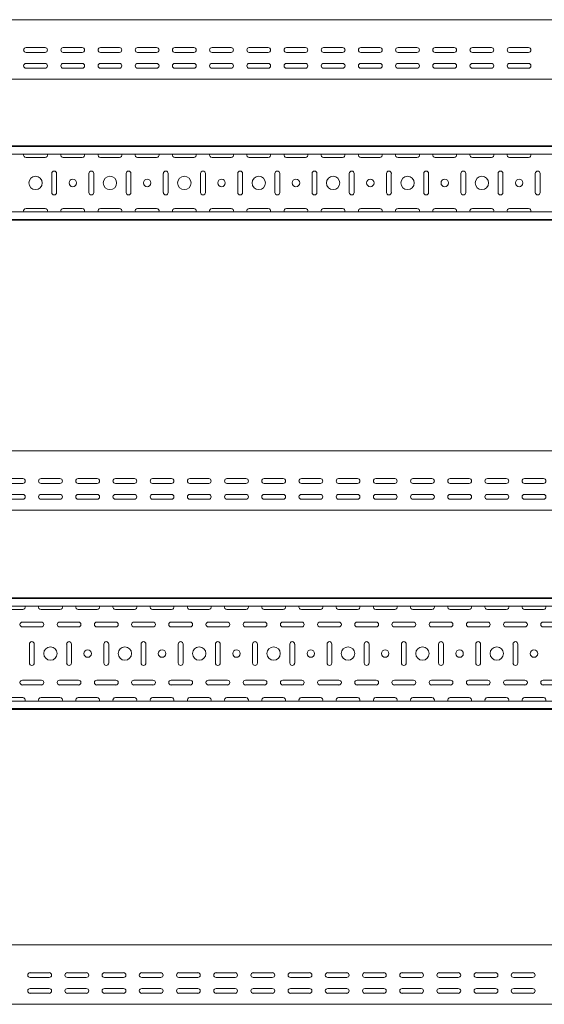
# Model space of a CAD drawing. Header units: millimetres. Extents: x -792 to 3872, y -6969 to -437.
# Tile 17 of 21: x 1616 to 2321, y -1761 to -437. Entities that reach past the tile are written whole.
import ezdxf

# ---------------------------------------------------------------- set-up
doc = ezdxf.new("R2010")
doc.units = ezdxf.units.MM

msp = doc.modelspace()

# ---------------------------------------------------------------- linework, layer by layer
at = {"color": 7, "linetype": 'Continuous', "lineweight": 15}
for p, q in [((3812.4, -437.4), (812.4, -437.4)), ((1624.6, -474.9), (1650.1, -474.9)), ((1674.6, -474.9), (1700.1, -474.9)), ((1724.6, -474.9), (1750.1, -474.9)), ((1774.6, -474.9), (1800.1, -474.9)), ((1824.6, -474.9), (1850.1, -474.9)), ((1874.6, -474.9), (1900.1, -474.9)), ((1924.6, -474.9), (1950.1, -474.9)), ((1974.6, -474.9), (2000.1, -474.9)), ((2024.6, -474.9), (2050.1, -474.9)), ((2074.6, -474.9), (2100.1, -474.9)), ((2124.6, -474.9), (2150.1, -474.9)), ((2174.6, -474.9), (2200.1, -474.9)), ((2224.6, -474.9), (2250.1, -474.9)), ((2274.6, -474.9), (2300.1, -474.9)), ((1650.1, -481.4), (1624.6, -481.4)), ((1700.1, -481.4), (1674.6, -481.4)), ((1750.1, -481.4), (1724.6, -481.4)), ((1800.1, -481.4), (1774.6, -481.4)), ((1850.1, -481.4), (1824.6, -481.4)), ((1900.1, -481.4), (1874.6, -481.4)), ((1950.1, -481.4), (1924.6, -481.4)), ((2000.1, -481.4), (1974.6, -481.4)), ((2050.1, -481.4), (2024.6, -481.4)), ((2100.1, -481.4), (2074.6, -481.4)), ((2150.1, -481.4), (2124.6, -481.4)), ((2200.1, -481.4), (2174.6, -481.4)), ((2250.1, -481.4), (2224.6, -481.4)), ((2300.1, -481.4), (2274.6, -481.4)), ((1624.6, -496.1), (1650.1, -496.1)), ((1650.1, -502.6), (1624.6, -502.6)), ((1674.6, -496.1), (1700.1, -496.1)), ((1700.1, -502.6), (1674.6, -502.6)), ((1724.6, -496.1), (1750.1, -496.1)), ((1750.1, -502.6), (1724.6, -502.6)), ((1774.6, -496.1), (1800.1, -496.1)), ((1800.1, -502.6), (1774.6, -502.6)), ((1824.6, -496.1), (1850.1, -496.1)), ((1850.1, -502.6), (1824.6, -502.6)), ((1874.6, -496.1), (1900.1, -496.1)), ((1900.1, -502.6), (1874.6, -502.6)), ((1924.6, -496.1), (1950.1, -496.1)), ((1950.1, -502.6), (1924.6, -502.6)), ((1974.6, -496.1), (2000.1, -496.1)), ((2000.1, -502.6), (1974.6, -502.6)), ((2024.6, -496.1), (2050.1, -496.1)), ((2050.1, -502.6), (2024.6, -502.6)), ((2074.6, -496.1), (2100.1, -496.1)), ((2100.1, -502.6), (2074.6, -502.6)), ((2124.6, -496.1), (2150.1, -496.1)), ((2150.1, -502.6), (2124.6, -502.6)), ((2174.6, -496.1), (2200.1, -496.1)), ((2200.1, -502.6), (2174.6, -502.6)), ((2224.6, -496.1), (2250.1, -496.1)), ((2250.1, -502.6), (2224.6, -502.6)), ((2274.6, -496.1), (2300.1, -496.1)), ((2300.1, -502.6), (2274.6, -502.6)), ((3812.4, -517.4), (812.4, -517.4)), ((3812.4, -606.8), (812.4, -606.8)), ((3812.4, -607.8), (812.4, -607.8)), ((3812.4, -618), (812.4, -618)), ((1624.6, -622.6), (1650.1, -622.6)), ((1674.6, -622.6), (1700.1, -622.6)), ((1724.6, -622.6), (1750.1, -622.6)), ((1774.6, -622.6), (1800.1, -622.6)), ((1824.6, -622.6), (1850.1, -622.6)), ((1874.6, -622.6), (1900.1, -622.6)), ((1924.6, -622.6), (1950.1, -622.6)), ((1974.6, -622.6), (2000.1, -622.6)), ((2024.6, -622.6), (2050.1, -622.6)), ((2074.6, -622.6), (2100.1, -622.6)), ((2124.6, -622.6), (2150.1, -622.6)), ((2174.6, -622.6), (2200.1, -622.6)), ((2224.6, -622.6), (2250.1, -622.6)), ((2274.6, -622.6), (2300.1, -622.6)), ((1659.1, -644.1), (1659.1, -669.6)), ((1665.6, -669.6), (1665.6, -644.1)), ((1709.1, -644.1), (1709.1, -669.6)), ((1715.6, -669.6), (1715.6, -644.1)), ((1759.1, -644.1), (1759.1, -669.6)), ((1765.6, -669.6), (1765.6, -644.1)), ((1809.1, -644.1), (1809.1, -669.6)), ((1815.6, -669.6), (1815.6, -644.1)), ((1859.1, -644.1), (1859.1, -669.6)), ((1865.6, -669.6), (1865.6, -644.1)), ((1909.1, -644.1), (1909.1, -669.6)), ((1915.6, -669.6), (1915.6, -644.1)), ((1959.1, -644.1), (1959.1, -669.6)), ((1965.6, -669.6), (1965.6, -644.1)), ((2009.1, -644.1), (2009.1, -669.6)), ((2015.6, -669.6), (2015.6, -644.1)), ((2059.1, -644.1), (2059.1, -669.6)), ((2065.6, -669.6), (2065.6, -644.1)), ((2109.1, -644.1), (2109.1, -669.6)), ((2115.6, -669.6), (2115.6, -644.1)), ((2159.1, -644.1), (2159.1, -669.6)), ((2165.6, -669.6), (2165.6, -644.1)), ((2209.1, -644.1), (2209.1, -669.6)), ((2215.6, -669.6), (2215.6, -644.1)), ((2259.1, -644.1), (2259.1, -669.6)), ((2265.6, -669.6), (2265.6, -644.1)), ((2309.1, -644.1), (2309.1, -669.6)), ((2315.6, -669.6), (2315.6, -644.1)), ((3812.4, -695.6), (812.4, -695.6)), ((1650.1, -691.1), (1624.6, -691.1)), ((1700.1, -691.1), (1674.6, -691.1)), ((1750.1, -691.1), (1724.6, -691.1)), ((1800.1, -691.1), (1774.6, -691.1)), ((1850.1, -691.1), (1824.6, -691.1)), ((1900.1, -691.1), (1874.6, -691.1)), ((1950.1, -691.1), (1924.6, -691.1)), ((2000.1, -691.1), (1974.6, -691.1)), ((2050.1, -691.1), (2024.6, -691.1)), ((2100.1, -691.1), (2074.6, -691.1)), ((2150.1, -691.1), (2124.6, -691.1)), ((2200.1, -691.1), (2174.6, -691.1)), ((2250.1, -691.1), (2224.6, -691.1)), ((2300.1, -691.1), (2274.6, -691.1)), ((812.4, -705.8), (3812.4, -705.8)), ((3812.4, -706.8), (812.4, -706.8)), ((3832.4, -1016.7), (832.4, -1016.7)), ((1594.7, -1054.2), (1620.2, -1054.2)), ((1644.7, -1054.2), (1670.2, -1054.2)), ((1694.7, -1054.2), (1720.2, -1054.2)), ((1744.7, -1054.2), (1770.2, -1054.2)), ((1794.7, -1054.2), (1820.2, -1054.2)), ((1844.7, -1054.2), (1870.2, -1054.2)), ((1894.7, -1054.2), (1920.2, -1054.2)), ((1944.7, -1054.2), (1970.2, -1054.2)), ((1994.7, -1054.2), (2020.2, -1054.2)), ((2044.7, -1054.2), (2070.2, -1054.2)), ((2094.7, -1054.2), (2120.2, -1054.2)), ((2144.7, -1054.2), (2170.2, -1054.2)), ((2194.7, -1054.2), (2220.2, -1054.2)), ((2244.7, -1054.2), (2270.2, -1054.2)), ((2294.7, -1054.2), (2320.2, -1054.2)), ((1620.2, -1060.7), (1594.7, -1060.7)), ((1670.2, -1060.7), (1644.7, -1060.7)), ((1720.2, -1060.7), (1694.7, -1060.7)), ((1770.2, -1060.7), (1744.7, -1060.7)), ((1820.2, -1060.7), (1794.7, -1060.7)), ((1870.2, -1060.7), (1844.7, -1060.7)), ((1920.2, -1060.7), (1894.7, -1060.7)), ((1970.2, -1060.7), (1944.7, -1060.7)), ((2020.2, -1060.7), (1994.7, -1060.7)), ((2070.2, -1060.7), (2044.7, -1060.7)), ((2120.2, -1060.7), (2094.7, -1060.7)), ((2170.2, -1060.7), (2144.7, -1060.7)), ((2220.2, -1060.7), (2194.7, -1060.7)), ((2270.2, -1060.7), (2244.7, -1060.7)), ((2320.2, -1060.7), (2294.7, -1060.7)), ((1594.7, -1075.4), (1620.2, -1075.4)), ((1620.2, -1081.9), (1594.7, -1081.9)), ((1644.7, -1075.4), (1670.2, -1075.4)), ((1670.2, -1081.9), (1644.7, -1081.9)), ((1694.7, -1075.4), (1720.2, -1075.4)), ((1720.2, -1081.9), (1694.7, -1081.9)), ((1744.7, -1075.4), (1770.2, -1075.4)), ((1770.2, -1081.9), (1744.7, -1081.9)), ((1794.7, -1075.4), (1820.2, -1075.4)), ((1820.2, -1081.9), (1794.7, -1081.9)), ((1844.7, -1075.4), (1870.2, -1075.4)), ((1870.2, -1081.9), (1844.7, -1081.9)), ((1894.7, -1075.4), (1920.2, -1075.4)), ((1920.2, -1081.9), (1894.7, -1081.9)), ((1944.7, -1075.4), (1970.2, -1075.4)), ((1970.2, -1081.9), (1944.7, -1081.9)), ((1994.7, -1075.4), (2020.2, -1075.4)), ((2020.2, -1081.9), (1994.7, -1081.9)), ((2044.7, -1075.4), (2070.2, -1075.4)), ((2070.2, -1081.9), (2044.7, -1081.9)), ((2094.7, -1075.4), (2120.2, -1075.4)), ((2120.2, -1081.9), (2094.7, -1081.9)), ((2144.7, -1075.4), (2170.2, -1075.4)), ((2170.2, -1081.9), (2144.7, -1081.9)), ((2194.7, -1075.4), (2220.2, -1075.4)), ((2220.2, -1081.9), (2194.7, -1081.9)), ((2244.7, -1075.4), (2270.2, -1075.4)), ((2270.2, -1081.9), (2244.7, -1081.9)), ((2294.7, -1075.4), (2320.2, -1075.4)), ((2320.2, -1081.9), (2294.7, -1081.9)), ((3832.4, -1096.7), (832.4, -1096.7)), ((3832.4, -1214.3), (832.4, -1214.3)), ((3832.4, -1215.3), (832.4, -1215.3)), ((3832.4, -1225.5), (832.4, -1225.5)), ((1594.7, -1230), (1620.2, -1230)), ((1644.7, -1230), (1670.2, -1230)), ((1694.7, -1230), (1720.2, -1230)), ((1744.7, -1230), (1770.2, -1230)), ((1794.7, -1230), (1820.2, -1230)), ((1844.7, -1230), (1870.2, -1230)), ((1894.7, -1230), (1920.2, -1230)), ((1944.7, -1230), (1970.2, -1230)), ((1994.7, -1230), (2020.2, -1230)), ((2044.7, -1230), (2070.2, -1230)), ((2094.7, -1230), (2120.2, -1230)), ((2144.7, -1230), (2170.2, -1230)), ((2194.7, -1230), (2220.2, -1230)), ((2244.7, -1230), (2270.2, -1230)), ((2294.7, -1230), (2320.2, -1230)), ((1645.2, -1247), (1619.7, -1247)), ((1619.7, -1253.5), (1645.2, -1253.5)), ((1695.2, -1247), (1669.7, -1247)), ((1669.7, -1253.5), (1695.2, -1253.5)), ((1745.2, -1247), (1719.7, -1247)), ((1719.7, -1253.5), (1745.2, -1253.5)), ((1795.2, -1247), (1769.7, -1247)), ((1769.7, -1253.5), (1795.2, -1253.5)), ((1845.2, -1247), (1819.7, -1247)), ((1819.7, -1253.5), (1845.2, -1253.5)), ((1895.2, -1247), (1869.7, -1247)), ((1869.7, -1253.5), (1895.2, -1253.5)), ((1945.2, -1247), (1919.7, -1247)), ((1919.7, -1253.5), (1945.2, -1253.5)), ((1995.2, -1247), (1969.7, -1247)), ((1969.7, -1253.5), (1995.2, -1253.5)), ((2045.2, -1247), (2019.7, -1247)), ((2019.7, -1253.5), (2045.2, -1253.5)), ((2095.2, -1247), (2069.7, -1247)), ((2069.7, -1253.5), (2095.2, -1253.5)), ((2145.2, -1247), (2119.7, -1247)), ((2119.7, -1253.5), (2145.2, -1253.5)), ((2195.2, -1247), (2169.7, -1247)), ((2169.7, -1253.5), (2195.2, -1253.5)), ((2245.2, -1247), (2219.7, -1247)), ((2219.7, -1253.5), (2245.2, -1253.5)), ((2295.2, -1247), (2269.7, -1247)), ((2269.7, -1253.5), (2295.2, -1253.5)), ((2345.2, -1247), (2319.7, -1247)), ((2319.7, -1253.5), (2345.2, -1253.5)), ((1629.2, -1276.5), (1629.2, -1302)), ((1635.7, -1302), (1635.7, -1276.5)), ((1679.2, -1276.5), (1679.2, -1302)), ((1685.7, -1302), (1685.7, -1276.5)), ((1729.2, -1276.5), (1729.2, -1302)), ((1735.7, -1302), (1735.7, -1276.5)), ((1779.2, -1276.5), (1779.2, -1302)), ((1785.7, -1302), (1785.7, -1276.5)), ((1829.2, -1276.5), (1829.2, -1302)), ((1835.7, -1302), (1835.7, -1276.5)), ((1879.2, -1276.5), (1879.2, -1302)), ((1885.7, -1302), (1885.7, -1276.5)), ((1929.2, -1276.5), (1929.2, -1302)), ((1935.7, -1302), (1935.7, -1276.5)), ((1979.2, -1276.5), (1979.2, -1302)), ((1985.7, -1302), (1985.7, -1276.5)), ((2029.2, -1276.5), (2029.2, -1302)), ((2035.7, -1302), (2035.7, -1276.5)), ((2079.2, -1276.5), (2079.2, -1302)), ((2085.7, -1302), (2085.7, -1276.5)), ((2129.2, -1276.5), (2129.2, -1302)), ((2135.7, -1302), (2135.7, -1276.5)), ((2179.2, -1276.5), (2179.2, -1302)), ((2185.7, -1302), (2185.7, -1276.5)), ((2229.2, -1276.5), (2229.2, -1302)), ((2235.7, -1302), (2235.7, -1276.5)), ((2279.2, -1276.5), (2279.2, -1302)), ((2285.7, -1302), (2285.7, -1276.5)), ((1645.2, -1325), (1619.7, -1325)), ((1619.7, -1331.5), (1645.2, -1331.5)), ((1695.2, -1325), (1669.7, -1325)), ((1669.7, -1331.5), (1695.2, -1331.5)), ((1745.2, -1325), (1719.7, -1325)), ((1719.7, -1331.5), (1745.2, -1331.5)), ((1795.2, -1325), (1769.7, -1325)), ((1769.7, -1331.5), (1795.2, -1331.5)), ((1845.2, -1325), (1819.7, -1325)), ((1819.7, -1331.5), (1845.2, -1331.5)), ((1895.2, -1325), (1869.7, -1325)), ((1869.7, -1331.5), (1895.2, -1331.5)), ((1945.2, -1325), (1919.7, -1325)), ((1919.7, -1331.5), (1945.2, -1331.5)), ((1995.2, -1325), (1969.7, -1325)), ((1969.7, -1331.5), (1995.2, -1331.5)), ((2045.2, -1325), (2019.7, -1325)), ((2019.7, -1331.5), (2045.2, -1331.5)), ((2095.2, -1325), (2069.7, -1325)), ((2069.7, -1331.5), (2095.2, -1331.5)), ((2145.2, -1325), (2119.7, -1325)), ((2119.7, -1331.5), (2145.2, -1331.5)), ((2195.2, -1325), (2169.7, -1325)), ((2169.7, -1331.5), (2195.2, -1331.5)), ((2245.2, -1325), (2219.7, -1325)), ((2219.7, -1331.5), (2245.2, -1331.5)), ((2295.2, -1325), (2269.7, -1325)), ((2269.7, -1331.5), (2295.2, -1331.5)), ((2345.2, -1325), (2319.7, -1325)), ((2319.7, -1331.5), (2345.2, -1331.5)), ((1620.2, -1348.5), (1594.7, -1348.5)), ((1670.2, -1348.5), (1644.7, -1348.5)), ((1720.2, -1348.5), (1694.7, -1348.5)), ((1770.2, -1348.5), (1744.7, -1348.5)), ((1820.2, -1348.5), (1794.7, -1348.5)), ((1870.2, -1348.5), (1844.7, -1348.5)), ((1920.2, -1348.5), (1894.7, -1348.5)), ((1970.2, -1348.5), (1944.7, -1348.5)), ((2020.2, -1348.5), (1994.7, -1348.5)), ((2070.2, -1348.5), (2044.7, -1348.5)), ((2120.2, -1348.5), (2094.7, -1348.5)), ((2170.2, -1348.5), (2144.7, -1348.5)), ((2220.2, -1348.5), (2194.7, -1348.5)), ((2270.2, -1348.5), (2244.7, -1348.5)), ((2320.2, -1348.5), (2294.7, -1348.5)), ((3832.4, -1353.1), (832.4, -1353.1)), ((832.4, -1363.3), (3832.4, -1363.3)), ((3832.4, -1364.3), (832.4, -1364.3)), ((3867.9, -1680.7), (867.9, -1680.7)), ((1630.1, -1718.2), (1655.6, -1718.2)), ((1680.1, -1718.2), (1705.6, -1718.2)), ((1730.1, -1718.2), (1755.6, -1718.2)), ((1780.1, -1718.2), (1805.6, -1718.2)), ((1830.1, -1718.2), (1855.6, -1718.2)), ((1880.1, -1718.2), (1905.6, -1718.2)), ((1930.1, -1718.2), (1955.6, -1718.2)), ((1980.1, -1718.2), (2005.6, -1718.2)), ((2030.1, -1718.2), (2055.6, -1718.2)), ((2080.1, -1718.2), (2105.6, -1718.2)), ((2130.1, -1718.2), (2155.6, -1718.2)), ((2180.1, -1718.2), (2205.6, -1718.2)), ((2230.1, -1718.2), (2255.6, -1718.2)), ((2280.1, -1718.2), (2305.6, -1718.2)), ((1655.6, -1724.7), (1630.1, -1724.7)), ((1705.6, -1724.7), (1680.1, -1724.7)), ((1755.6, -1724.7), (1730.1, -1724.7)), ((1805.6, -1724.7), (1780.1, -1724.7)), ((1855.6, -1724.7), (1830.1, -1724.7)), ((1905.6, -1724.7), (1880.1, -1724.7)), ((1955.6, -1724.7), (1930.1, -1724.7)), ((2005.6, -1724.7), (1980.1, -1724.7)), ((2055.6, -1724.7), (2030.1, -1724.7)), ((2105.6, -1724.7), (2080.1, -1724.7)), ((2155.6, -1724.7), (2130.1, -1724.7)), ((2205.6, -1724.7), (2180.1, -1724.7)), ((2255.6, -1724.7), (2230.1, -1724.7)), ((2305.6, -1724.7), (2280.1, -1724.7)), ((1630.1, -1739.4), (1655.6, -1739.4)), ((1655.6, -1745.9), (1630.1, -1745.9)), ((1680.1, -1739.4), (1705.6, -1739.4)), ((1705.6, -1745.9), (1680.1, -1745.9)), ((1730.1, -1739.4), (1755.6, -1739.4)), ((1755.6, -1745.9), (1730.1, -1745.9)), ((1780.1, -1739.4), (1805.6, -1739.4)), ((1805.6, -1745.9), (1780.1, -1745.9)), ((1830.1, -1739.4), (1855.6, -1739.4)), ((1855.6, -1745.9), (1830.1, -1745.9)), ((1880.1, -1739.4), (1905.6, -1739.4)), ((1905.6, -1745.9), (1880.1, -1745.9)), ((1930.1, -1739.4), (1955.6, -1739.4)), ((1955.6, -1745.9), (1930.1, -1745.9)), ((1980.1, -1739.4), (2005.6, -1739.4)), ((2005.6, -1745.9), (1980.1, -1745.9)), ((2030.1, -1739.4), (2055.6, -1739.4)), ((2055.6, -1745.9), (2030.1, -1745.9)), ((2080.1, -1739.4), (2105.6, -1739.4)), ((2105.6, -1745.9), (2080.1, -1745.9)), ((2130.1, -1739.4), (2155.6, -1739.4)), ((2155.6, -1745.9), (2130.1, -1745.9)), ((2180.1, -1739.4), (2205.6, -1739.4)), ((2205.6, -1745.9), (2180.1, -1745.9)), ((2230.1, -1739.4), (2255.6, -1739.4)), ((2255.6, -1745.9), (2230.1, -1745.9)), ((2280.1, -1739.4), (2305.6, -1739.4)), ((2305.6, -1745.9), (2280.1, -1745.9)), ((3867.9, -1760.7), (867.9, -1760.7))]:
    msp.add_line(p, q, dxfattribs=at)
for centre, radius in [((1637.4, -656.8), 9), ((1737.4, -656.8), 9), ((1837.4, -656.8), 9), ((1937.4, -656.8), 9), ((2037.4, -656.8), 9), ((2137.4, -656.8), 9), ((2237.4, -656.8), 9), ((1687.4, -656.8), 5), ((1787.4, -656.8), 5), ((1887.4, -656.8), 5), ((1987.4, -656.8), 5), ((2087.4, -656.8), 5), ((2187.4, -656.8), 5), ((2287.4, -656.8), 5), ((1657.4, -1289.3), 9), ((1757.4, -1289.3), 9), ((1857.4, -1289.3), 9), ((1957.4, -1289.3), 9), ((2057.4, -1289.3), 9), ((2157.4, -1289.3), 9), ((2257.4, -1289.3), 9), ((1707.4, -1289.3), 5), ((1807.4, -1289.3), 5), ((1907.4, -1289.3), 5), ((2007.4, -1289.3), 5), ((2107.4, -1289.3), 5), ((2207.4, -1289.3), 5), ((2307.4, -1289.3), 5)]:
    msp.add_circle(centre, radius, dxfattribs=at)
for centre, start, end in [((1624.6, -478.1), 90, 270), ((1650.1, -478.1), 270, 90), ((1674.6, -478.1), 90, 270), ((1700.1, -478.1), 270, 90), ((1724.6, -478.1), 90, 270), ((1750.1, -478.1), 270, 90), ((1774.6, -478.1), 90, 270), ((1800.1, -478.1), 270, 90), ((1824.6, -478.1), 90, 270), ((1850.1, -478.1), 270, 90), ((1874.6, -478.1), 90, 270), ((1900.1, -478.1), 270, 90), ((1924.6, -478.1), 90, 270), ((1950.1, -478.1), 270, 90), ((1974.6, -478.1), 90, 270), ((2000.1, -478.1), 270, 90), ((2024.6, -478.1), 90, 270), ((2050.1, -478.1), 270, 90), ((2074.6, -478.1), 90, 270), ((2100.1, -478.1), 270, 90), ((2124.6, -478.1), 90, 270), ((2150.1, -478.1), 270, 90), ((2174.6, -478.1), 90, 270), ((2200.1, -478.1), 270, 90), ((2224.6, -478.1), 90, 270), ((2250.1, -478.1), 270, 90), ((2274.6, -478.1), 90, 270), ((2300.1, -478.1), 270, 90), ((1624.6, -499.4), 90, 270), ((1650.1, -499.4), 270, 90), ((1674.6, -499.4), 90, 270), ((1700.1, -499.4), 270, 90), ((1724.6, -499.4), 90, 270), ((1750.1, -499.4), 270, 90), ((1774.6, -499.4), 90, 270), ((1800.1, -499.4), 270, 90), ((1824.6, -499.4), 90, 270), ((1850.1, -499.4), 270, 90), ((1874.6, -499.4), 90, 270), ((1900.1, -499.4), 270, 90), ((1924.6, -499.4), 90, 270), ((1950.1, -499.4), 270, 90), ((1974.6, -499.4), 90, 270), ((2000.1, -499.4), 270, 90), ((2024.6, -499.4), 90, 270), ((2050.1, -499.4), 270, 90), ((2074.6, -499.4), 90, 270), ((2100.1, -499.4), 270, 90), ((2124.6, -499.4), 90, 270), ((2150.1, -499.4), 270, 90), ((2174.6, -499.4), 90, 270), ((2200.1, -499.4), 270, 90), ((2224.6, -499.4), 90, 270), ((2250.1, -499.4), 270, 90), ((2274.6, -499.4), 90, 270), ((2300.1, -499.4), 270, 90), ((1624.6, -619.3), 156.6479, 270), ((1650.1, -619.3), 270, 23.3521), ((1674.6, -619.3), 156.6479, 270), ((1700.1, -619.3), 270, 23.3521), ((1724.6, -619.3), 156.6479, 270), ((1750.1, -619.3), 270, 23.3521), ((1774.6, -619.3), 156.6479, 270), ((1800.1, -619.3), 270, 23.3521), ((1824.6, -619.3), 156.6479, 270), ((1850.1, -619.3), 270, 23.3521), ((1874.6, -619.3), 156.6479, 270), ((1900.1, -619.3), 270, 23.3521), ((1924.6, -619.3), 156.6479, 270), ((1950.1, -619.3), 270, 23.3521), ((1974.6, -619.3), 156.6479, 270), ((2000.1, -619.3), 270, 23.3521), ((2024.6, -619.3), 156.6479, 270), ((2050.1, -619.3), 270, 23.3521), ((2074.6, -619.3), 156.6479, 270), ((2100.1, -619.3), 270, 23.3521), ((2124.6, -619.3), 156.6479, 270), ((2150.1, -619.3), 270, 23.3521), ((2174.6, -619.3), 156.6479, 270), ((2200.1, -619.3), 270, 23.3521), ((2224.6, -619.3), 156.6479, 270), ((2250.1, -619.3), 270, 23.3521), ((2274.6, -619.3), 156.6479, 270), ((2300.1, -619.3), 270, 23.3521), ((1662.4, -644.1), 360, 180), ((1712.4, -644.1), 0, 180), ((1762.4, -644.1), 360, 180), ((1812.4, -644.1), 0, 180), ((1862.4, -644.1), 360, 180), ((1912.4, -644.1), 0, 180), ((1962.4, -644.1), 360, 180), ((2012.4, -644.1), 0, 180), ((2062.4, -644.1), 360, 180), ((2112.4, -644.1), 0, 180), ((2162.4, -644.1), 360, 180), ((2212.4, -644.1), 0, 180), ((2262.4, -644.1), 360, 180), ((2312.4, -644.1), 0, 180), ((1662.4, -669.6), 180, 0), ((1712.4, -669.6), 180, 0), ((1762.4, -669.6), 180, 0), ((1812.4, -669.6), 180, 0), ((1862.4, -669.6), 180, 0), ((1912.4, -669.6), 180, 0), ((1962.4, -669.6), 180, 0), ((2012.4, -669.6), 180, 0), ((2062.4, -669.6), 180, 0), ((2112.4, -669.6), 180, 0), ((2162.4, -669.6), 180, 0), ((2212.4, -669.6), 180, 0), ((2262.4, -669.6), 180, 0), ((2312.4, -669.6), 180, 0), ((1624.6, -694.3), 90, 203.3521), ((1650.1, -694.3), 336.6479, 90), ((1674.6, -694.3), 90, 203.3521), ((1700.1, -694.3), 336.6479, 90), ((1724.6, -694.3), 90, 203.3521), ((1750.1, -694.3), 336.6479, 90), ((1774.6, -694.3), 90, 203.3521), ((1800.1, -694.3), 336.6479, 90), ((1824.6, -694.3), 90, 203.3521), ((1850.1, -694.3), 336.6479, 90), ((1874.6, -694.3), 90, 203.3521), ((1900.1, -694.3), 336.6479, 90), ((1924.6, -694.3), 90, 203.3521), ((1950.1, -694.3), 336.6479, 90), ((1974.6, -694.3), 90, 203.3521), ((2000.1, -694.3), 336.6479, 90), ((2024.6, -694.3), 90, 203.3521), ((2050.1, -694.3), 336.6479, 90), ((2074.6, -694.3), 90, 203.3521), ((2100.1, -694.3), 336.6479, 90), ((2124.6, -694.3), 90, 203.3521), ((2150.1, -694.3), 336.6479, 90), ((2174.6, -694.3), 90, 203.3521), ((2200.1, -694.3), 336.6479, 90), ((2224.6, -694.3), 90, 203.3521), ((2250.1, -694.3), 336.6479, 90), ((2274.6, -694.3), 90, 203.3521), ((2300.1, -694.3), 336.6479, 90), ((1620.2, -1057.4), 270, 90), ((1644.7, -1057.4), 90, 270), ((1670.2, -1057.4), 270, 90), ((1694.7, -1057.4), 90, 270), ((1720.2, -1057.4), 270, 90), ((1744.7, -1057.4), 90, 270), ((1770.2, -1057.4), 270, 90), ((1794.7, -1057.4), 90, 270), ((1820.2, -1057.4), 270, 90), ((1844.7, -1057.4), 90, 270), ((1870.2, -1057.4), 270, 90), ((1894.7, -1057.4), 90, 270), ((1920.2, -1057.4), 270, 90), ((1944.7, -1057.4), 90, 270), ((1970.2, -1057.4), 270, 90), ((1994.7, -1057.4), 90, 270), ((2020.2, -1057.4), 270, 90), ((2044.7, -1057.4), 90, 270), ((2070.2, -1057.4), 270, 90), ((2094.7, -1057.4), 90, 270), ((2120.2, -1057.4), 270, 90), ((2144.7, -1057.4), 90, 270), ((2170.2, -1057.4), 270, 90), ((2194.7, -1057.4), 90, 270), ((2220.2, -1057.4), 270, 90), ((2244.7, -1057.4), 90, 270), ((2270.2, -1057.4), 270, 90), ((2294.7, -1057.4), 90, 270), ((2320.2, -1057.4), 270, 90), ((1620.2, -1078.7), 270, 90), ((1644.7, -1078.7), 90, 270), ((1670.2, -1078.7), 270, 90), ((1694.7, -1078.7), 90, 270), ((1720.2, -1078.7), 270, 90), ((1744.7, -1078.7), 90, 270), ((1770.2, -1078.7), 270, 90), ((1794.7, -1078.7), 90, 270), ((1820.2, -1078.7), 270, 90), ((1844.7, -1078.7), 90, 270), ((1870.2, -1078.7), 270, 90), ((1894.7, -1078.7), 90, 270), ((1920.2, -1078.7), 270, 90), ((1944.7, -1078.7), 90, 270), ((1970.2, -1078.7), 270, 90), ((1994.7, -1078.7), 90, 270), ((2020.2, -1078.7), 270, 90), ((2044.7, -1078.7), 90, 270), ((2070.2, -1078.7), 270, 90), ((2094.7, -1078.7), 90, 270), ((2120.2, -1078.7), 270, 90), ((2144.7, -1078.7), 90, 270), ((2170.2, -1078.7), 270, 90), ((2194.7, -1078.7), 90, 270), ((2220.2, -1078.7), 270, 90), ((2244.7, -1078.7), 90, 270), ((2270.2, -1078.7), 270, 90), ((2294.7, -1078.7), 90, 270), ((2320.2, -1078.7), 270, 90), ((1620.2, -1226.8), 270, 23.3521), ((1644.7, -1226.8), 156.6479, 270), ((1670.2, -1226.8), 270, 23.3521), ((1694.7, -1226.8), 156.6479, 270), ((1720.2, -1226.8), 270, 23.3521), ((1744.7, -1226.8), 156.6479, 270), ((1770.2, -1226.8), 270, 23.3521), ((1794.7, -1226.8), 156.6479, 270), ((1820.2, -1226.8), 270, 23.3521), ((1844.7, -1226.8), 156.6479, 270), ((1870.2, -1226.8), 270, 23.3521), ((1894.7, -1226.8), 156.6479, 270), ((1920.2, -1226.8), 270, 23.3521), ((1944.7, -1226.8), 156.6479, 270), ((1970.2, -1226.8), 270, 23.3521), ((1994.7, -1226.8), 156.6479, 270), ((2020.2, -1226.8), 270, 23.3521), ((2044.7, -1226.8), 156.6479, 270), ((2070.2, -1226.8), 270, 23.3521), ((2094.7, -1226.8), 156.6479, 270), ((2120.2, -1226.8), 270, 23.3521), ((2144.7, -1226.8), 156.6479, 270), ((2170.2, -1226.8), 270, 23.3521), ((2194.7, -1226.8), 156.6479, 270), ((2220.2, -1226.8), 270, 23.3521), ((2244.7, -1226.8), 156.6479, 270), ((2270.2, -1226.8), 270, 23.3521), ((2294.7, -1226.8), 156.6479, 270), ((2320.2, -1226.8), 270, 23.3521), ((1619.7, -1250.3), 90, 270), ((1645.2, -1250.3), 270, 90), ((1669.7, -1250.3), 90, 270), ((1695.2, -1250.3), 270, 90), ((1719.7, -1250.3), 90, 270), ((1745.2, -1250.3), 270, 90), ((1769.7, -1250.3), 90, 270), ((1795.2, -1250.3), 270, 90), ((1819.7, -1250.3), 90, 270), ((1845.2, -1250.3), 270, 90), ((1869.7, -1250.3), 90, 270), ((1895.2, -1250.3), 270, 90), ((1919.7, -1250.3), 90, 270), ((1945.2, -1250.3), 270, 90), ((1969.7, -1250.3), 90, 270), ((1995.2, -1250.3), 270, 90), ((2019.7, -1250.3), 90, 270), ((2045.2, -1250.3), 270, 90), ((2069.7, -1250.3), 90, 270), ((2095.2, -1250.3), 270, 90), ((2119.7, -1250.3), 90, 270), ((2145.2, -1250.3), 270, 90), ((2169.7, -1250.3), 90, 270), ((2195.2, -1250.3), 270, 90), ((2219.7, -1250.3), 90, 270), ((2245.2, -1250.3), 270, 90), ((2269.7, -1250.3), 90, 270), ((2295.2, -1250.3), 270, 90), ((2319.7, -1250.3), 90, 270), ((1632.4, -1276.5), 0, 180), ((1682.4, -1276.5), 360, 180), ((1732.4, -1276.5), 0, 180), ((1782.4, -1276.5), 360, 180), ((1832.4, -1276.5), 0, 180), ((1882.4, -1276.5), 360, 180), ((1932.4, -1276.5), 0, 180), ((1982.4, -1276.5), 360, 180), ((2032.4, -1276.5), 0, 180), ((2082.4, -1276.5), 360, 180), ((2132.4, -1276.5), 0, 180), ((2182.4, -1276.5), 360, 180), ((2232.4, -1276.5), 0, 180), ((2282.4, -1276.5), 360, 180), ((1632.4, -1302), 180, 0), ((1682.4, -1302), 180, 0), ((1732.4, -1302), 180, 0), ((1782.4, -1302), 180, 0), ((1832.4, -1302), 180, 0), ((1882.4, -1302), 180, 0), ((1932.4, -1302), 180, 0), ((1982.4, -1302), 180, 0), ((2032.4, -1302), 180, 0), ((2082.4, -1302), 180, 0), ((2132.4, -1302), 180, 0), ((2182.4, -1302), 180, 0), ((2232.4, -1302), 180, 0), ((2282.4, -1302), 180, 0), ((1619.7, -1328.3), 90, 270), ((1645.2, -1328.3), 270, 90), ((1669.7, -1328.3), 90, 270), ((1695.2, -1328.3), 270, 90), ((1719.7, -1328.3), 90, 270), ((1745.2, -1328.3), 270, 90), ((1769.7, -1328.3), 90, 270), ((1795.2, -1328.3), 270, 90), ((1819.7, -1328.3), 90, 270), ((1845.2, -1328.3), 270, 90), ((1869.7, -1328.3), 90, 270), ((1895.2, -1328.3), 270, 90), ((1919.7, -1328.3), 90, 270), ((1945.2, -1328.3), 270, 90), ((1969.7, -1328.3), 90, 270), ((1995.2, -1328.3), 270, 90), ((2019.7, -1328.3), 90, 270), ((2045.2, -1328.3), 270, 90), ((2069.7, -1328.3), 90, 270), ((2095.2, -1328.3), 270, 90), ((2119.7, -1328.3), 90, 270), ((2145.2, -1328.3), 270, 90), ((2169.7, -1328.3), 90, 270), ((2195.2, -1328.3), 270, 90), ((2219.7, -1328.3), 90, 270), ((2245.2, -1328.3), 270, 90), ((2269.7, -1328.3), 90, 270), ((2295.2, -1328.3), 270, 90), ((2319.7, -1328.3), 90, 270), ((1620.2, -1351.8), 336.6479, 90), ((1644.7, -1351.8), 90, 203.3521), ((1670.2, -1351.8), 336.6479, 90), ((1694.7, -1351.8), 90, 203.3521), ((1720.2, -1351.8), 336.6479, 90), ((1744.7, -1351.8), 90, 203.3521), ((1770.2, -1351.8), 336.6479, 90), ((1794.7, -1351.8), 90, 203.3521), ((1820.2, -1351.8), 336.6479, 90), ((1844.7, -1351.8), 90, 203.3521), ((1870.2, -1351.8), 336.6479, 90), ((1894.7, -1351.8), 90, 203.3521), ((1920.2, -1351.8), 336.6479, 90), ((1944.7, -1351.8), 90, 203.3521), ((1970.2, -1351.8), 336.6479, 90), ((1994.7, -1351.8), 90, 203.3521), ((2020.2, -1351.8), 336.6479, 90), ((2044.7, -1351.8), 90, 203.3521), ((2070.2, -1351.8), 336.6479, 90), ((2094.7, -1351.8), 90, 203.3521), ((2120.2, -1351.8), 336.6479, 90), ((2144.7, -1351.8), 90, 203.3521), ((2170.2, -1351.8), 336.6479, 90), ((2194.7, -1351.8), 90, 203.3521), ((2220.2, -1351.8), 336.6479, 90), ((2244.7, -1351.8), 90, 203.3521), ((2270.2, -1351.8), 336.6479, 90), ((2294.7, -1351.8), 90, 203.3521), ((2320.2, -1351.8), 336.6479, 90), ((1630.1, -1721.4), 90, 270), ((1655.6, -1721.4), 270, 90), ((1680.1, -1721.4), 90, 270), ((1705.6, -1721.4), 270, 90), ((1730.1, -1721.4), 90, 270), ((1755.6, -1721.4), 270, 90), ((1780.1, -1721.4), 90, 270), ((1805.6, -1721.4), 270, 90), ((1830.1, -1721.4), 90, 270), ((1855.6, -1721.4), 270, 90), ((1880.1, -1721.4), 90, 270), ((1905.6, -1721.4), 270, 90), ((1930.1, -1721.4), 90, 270), ((1955.6, -1721.4), 270, 90), ((1980.1, -1721.4), 90, 270), ((2005.6, -1721.4), 270, 90), ((2030.1, -1721.4), 90, 270), ((2055.6, -1721.4), 270, 90), ((2080.1, -1721.4), 90, 270), ((2105.6, -1721.4), 270, 90), ((2130.1, -1721.4), 90, 270), ((2155.6, -1721.4), 270, 90), ((2180.1, -1721.4), 90, 270), ((2205.6, -1721.4), 270, 90), ((2230.1, -1721.4), 90, 270), ((2255.6, -1721.4), 270, 90), ((2280.1, -1721.4), 90, 270), ((2305.6, -1721.4), 270, 90), ((1630.1, -1742.7), 90, 270), ((1655.6, -1742.7), 270, 90), ((1680.1, -1742.7), 90, 270), ((1705.6, -1742.7), 270, 90), ((1730.1, -1742.7), 90, 270), ((1755.6, -1742.7), 270, 90), ((1780.1, -1742.7), 90, 270), ((1805.6, -1742.7), 270, 90), ((1830.1, -1742.7), 90, 270), ((1855.6, -1742.7), 270, 90), ((1880.1, -1742.7), 90, 270), ((1905.6, -1742.7), 270, 90), ((1930.1, -1742.7), 90, 270), ((1955.6, -1742.7), 270, 90), ((1980.1, -1742.7), 90, 270), ((2005.6, -1742.7), 270, 90), ((2030.1, -1742.7), 90, 270), ((2055.6, -1742.7), 270, 90), ((2080.1, -1742.7), 90, 270), ((2105.6, -1742.7), 270, 90), ((2130.1, -1742.7), 90, 270), ((2155.6, -1742.7), 270, 90), ((2180.1, -1742.7), 90, 270), ((2205.6, -1742.7), 270, 90), ((2230.1, -1742.7), 90, 270), ((2255.6, -1742.7), 270, 90), ((2280.1, -1742.7), 90, 270), ((2305.6, -1742.7), 270, 90)]:
    msp.add_arc(centre, 3.25, start, end, dxfattribs=at)

doc.saveas('drawing.dxf')
